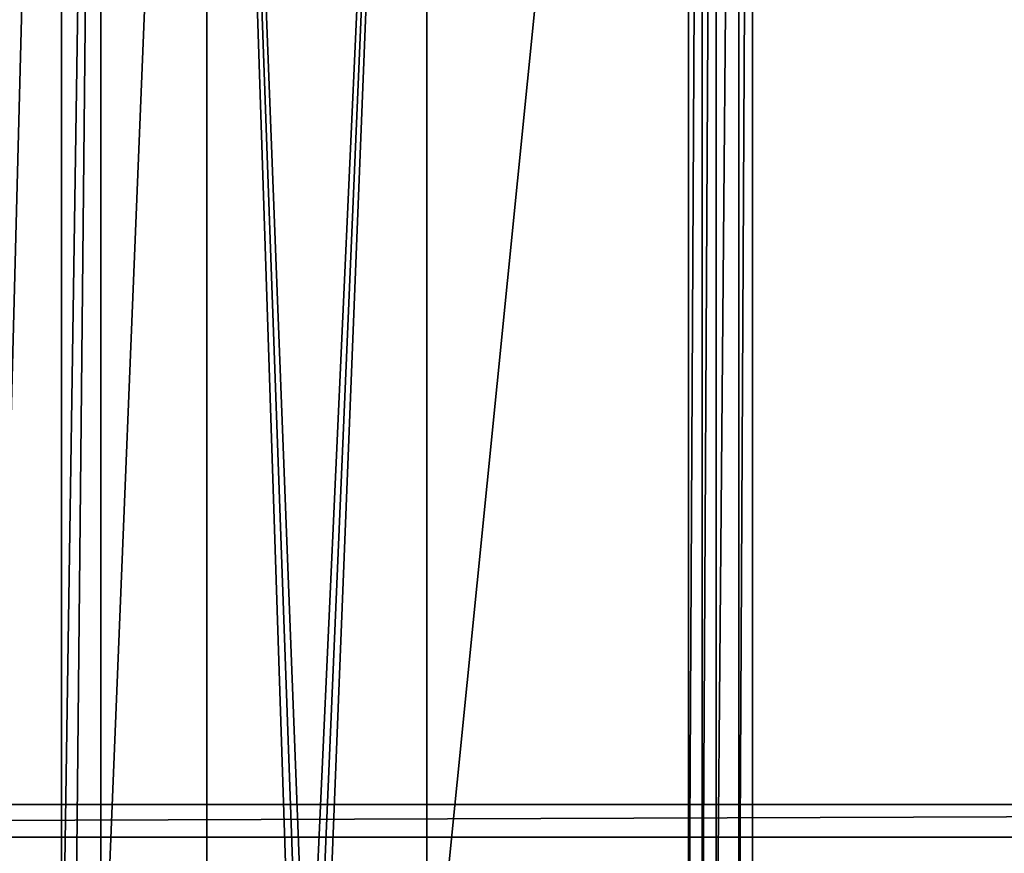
# Model space of a CAD drawing. Extents: x 0 to 895, y 0 to 479.
# Tile 26 of 30: x 458 to 538, y 62 to 130. Entities that reach past the tile are written whole.
import ezdxf

# ---------------------------------------------------------------- set-up
doc = ezdxf.new("R2010")
doc.units = 0

msp = doc.modelspace()

# ---------------------------------------------------------------- linework, layer by layer
for points in [[(788.799988, 448.7229), (788.799988, 25.122911), (106.199982, 448.7229)], [(106.199982, 448.7229), (788.799988, 25.122911), (106.199982, 25.122911)], [(788.099976, 448.022888, 395.237183), (788.099976, 25.822908, 131.417313), (106.899979, 448.022888, 395.237183)], [(106.899979, 448.022888, 395.237183), (788.099976, 25.822908, 131.417313), (106.899979, 25.822908, 131.417313)], [(788.099976, 25.822908, 0.7), (788.099976, 448.022888, 0.7), (106.899979, 25.822908, 0.7)], [(106.899979, 25.822908, 0.7), (788.099976, 448.022888, 0.7), (106.899979, 448.022888, 0.7)], [(817.5, 388.569092, 407.847656), (817.5, 66.310822, 206.478317), (77.499985, 388.569092, 407.847656)], [(77.499985, 388.569092, 407.847656), (817.5, 66.310822, 206.478317), (77.499985, 66.310822, 206.478317)], [(817.5, 63.661217, 210.718536), (817.5, 385.919495, 412.08786), (77.499985, 63.661217, 210.718536)], [(77.499985, 63.661217, 210.718536), (817.5, 385.919495, 412.08786), (77.499985, 385.919495, 412.08786)], [(461.522308, 43.612331, 149.254715), (461.522308, 255.127777, 281.424225), (455.999817, 43.612331, 149.254715)], [(455.999817, 43.612331, 149.254715), (461.522308, 255.127777, 281.424225), (455.999817, 255.127777, 281.424225)], [(462.585388, 43.829082, 149.390152), (464.709869, 255.127777, 281.424225), (461.522308, 43.612331, 149.254715)], [(461.522308, 43.612331, 149.254715), (464.709869, 255.127777, 281.424225), (461.522308, 255.127777, 281.424225)], [(462.585388, 43.829082, 149.390152), (464.709869, 43.612331, 149.254715), (464.709869, 255.127777, 281.424225)], [(464.709869, 43.612331, 149.254715), (473.293152, 43.612331, 149.254715), (473.293152, 255.127777, 281.424225)], [(464.709869, 43.612331, 149.254715), (473.293152, 255.127777, 281.424225), (464.709869, 255.127777, 281.424225)], [(473.293152, 255.127777, 281.424225), (481.5, 43.730289, 149.32843), (491.126801, 255.127777, 281.424225)], [(473.293152, 43.612331, 149.254715), (480.280396, 43.547928, 149.214478), (473.293152, 255.127777, 281.424225)], [(473.293152, 255.127777, 281.424225), (480.280396, 43.547928, 149.214478), (480.880798, 43.684364, 149.299728)], [(473.293152, 255.127777, 281.424225), (480.880798, 43.684364, 149.299728), (481.5, 43.730289, 149.32843)], [(491.126801, 255.127777, 281.424225), (481.5, 43.730289, 149.32843), (482.119202, 43.684364, 149.299728)], [(482.719574, 43.547928, 149.214478), (491.126801, 255.127777, 281.424225), (482.119202, 43.684364, 149.299728)], [(491.126801, 43.612331, 149.254715), (491.126801, 255.127777, 281.424225), (482.719574, 43.547928, 149.214478)], [(512.33606, 43.612331, 149.254715), (512.33606, 255.127777, 281.424225), (491.126801, 43.612331, 149.254715)], [(491.126801, 43.612331, 149.254715), (512.33606, 255.127777, 281.424225), (491.126801, 255.127777, 281.424225)], [(513.458984, 43.612331, 149.254715), (513.458984, 255.127777, 281.424225), (512.33606, 43.612331, 149.254715)], [(512.33606, 43.612331, 149.254715), (513.458984, 255.127777, 281.424225), (512.33606, 255.127777, 281.424225)], [(514.572876, 43.612331, 149.254715), (514.572876, 255.127777, 281.424225), (513.458984, 43.612331, 149.254715)], [(513.458984, 43.612331, 149.254715), (514.572876, 255.127777, 281.424225), (513.458984, 255.127777, 281.424225)], [(516.427124, 43.612331, 149.254715), (516.427124, 255.127777, 281.424225), (514.572876, 43.612331, 149.254715)], [(514.572876, 43.612331, 149.254715), (516.427124, 255.127777, 281.424225), (514.572876, 255.127777, 281.424225)], [(517.540466, 43.612331, 149.254715), (517.540466, 255.127777, 281.424225), (516.427124, 43.612331, 149.254715)], [(516.427124, 43.612331, 149.254715), (517.540466, 255.127777, 281.424225), (516.427124, 255.127777, 281.424225)], [(895, 43.612331, 149.254715), (895, 255.127777, 281.424225), (517.540466, 43.612331, 149.254715)], [(517.540466, 43.612331, 149.254715), (895, 255.127777, 281.424225), (517.540466, 255.127777, 281.424225)], [(77.499985, 66.310822, 206.478317), (817.5, 66.310822, 206.478317), (77.499985, 63.661217, 210.718536)], [(77.499985, 63.661217, 210.718536), (817.5, 66.310822, 206.478317), (817.5, 63.661217, 210.718536)]]:
    msp.add_3dface(points)

doc.saveas('drawing.dxf')
